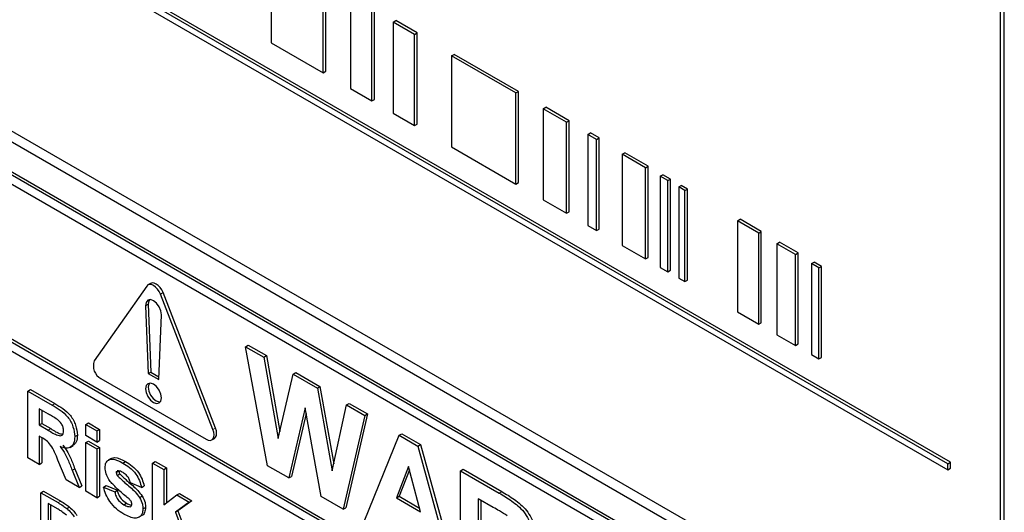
# Paper-space layout 'Blatt2' of a CAD drawing. Header units: millimetres. Extents: x 5 to 418, y 2 to 292.
# Tile 23 of 63: x 127.71 to 134.33, y 151.97 to 155.29. Entities that reach past the tile are written whole.
import ezdxf

# ---------------------------------------------------------------- set-up
doc = ezdxf.new("R2010")
doc.units = ezdxf.units.MM

psp = doc.layouts.new('Blatt2')

# ---------------------------------------------------------------- linework, layer by layer
at = {"color": 7, "linetype": 'Continuous', "lineweight": 25}
for p, q in [((134.3001, 150.9051), (134.3001, 159.0706)), ((134.3253, 150.8177), (134.3253, 159.0852)), ((133.963, 152.3116), (125.2773, 157.3258)), ((133.9454, 152.3014), (125.2597, 157.3156)), ((125.2597, 157.2747), (133.9454, 152.2606)), ((125.2213, 155.8692), (134.1486, 150.7156)), ((125.2845, 155.9056), (134.1233, 150.8031)), ((129.3979, 155.7432), (129.3979, 155.1308)), ((134.0867, 150.5268), (125.2479, 155.6293)), ((134.1044, 150.537), (125.2655, 155.6395)), ((129.7463, 154.9296), (129.7463, 155.542)), ((129.764, 154.9398), (129.764, 155.5522)), ((129.9299, 155.436), (129.9299, 154.8236)), ((130.0739, 154.7405), (130.0739, 155.3529)), ((130.0915, 154.7507), (130.0915, 155.3631)), ((130.2178, 155.2698), (130.2355, 155.28)), ((130.3618, 155.1867), (130.2178, 155.2698)), ((130.2178, 155.2698), (130.2178, 154.6574)), ((130.3795, 155.1969), (130.2355, 155.28)), ((130.3618, 155.1867), (130.3795, 155.1969)), ((130.3618, 154.5743), (130.3618, 155.1867)), ((130.3795, 154.5845), (130.3795, 155.1969)), ((129.3979, 155.1308), (129.7463, 154.9296)), ((130.6105, 155.0431), (130.6282, 155.0533)), ((131.0425, 154.7937), (130.6105, 155.0431)), ((130.6105, 155.0431), (130.6105, 154.4307)), ((131.0602, 154.8039), (130.6282, 155.0533)), ((129.7463, 154.9296), (129.764, 154.9398)), ((129.9299, 154.8236), (130.0739, 154.7405)), ((130.0739, 154.7405), (130.0915, 154.7507)), ((131.0425, 154.7937), (131.0602, 154.8039)), ((131.0425, 154.1813), (131.0425, 154.7937)), ((131.0602, 154.1915), (131.0602, 154.8039)), ((131.2257, 154.6879), (131.2434, 154.6982)), ((131.3831, 154.5971), (131.2257, 154.6879)), ((131.2257, 154.6879), (131.2257, 154.0755)), ((131.4008, 154.6073), (131.2434, 154.6982)), ((130.2178, 154.6574), (130.3618, 154.5743)), ((130.3618, 154.5743), (130.3795, 154.5845)), ((131.3831, 154.5971), (131.4008, 154.6073)), ((131.3831, 153.9847), (131.3831, 154.5971)), ((131.4008, 153.9949), (131.4008, 154.6073)), ((131.5254, 154.515), (131.5431, 154.5252)), ((131.584, 154.4811), (131.5254, 154.515)), ((131.5254, 154.515), (131.5254, 153.9026)), ((131.6017, 154.4913), (131.5431, 154.5252)), ((131.584, 154.4811), (131.6017, 154.4913)), ((131.584, 153.8687), (131.584, 154.4811)), ((131.6017, 153.8789), (131.6017, 154.4913)), ((130.6105, 154.4307), (131.0425, 154.1813)), ((131.7567, 154.3814), (131.7744, 154.3917)), ((131.9144, 154.2904), (131.7567, 154.3814)), ((131.7567, 154.3814), (131.7567, 153.769)), ((131.932, 154.3006), (131.7744, 154.3917)), ((131.9144, 154.2904), (131.932, 154.3006)), ((131.9144, 153.678), (131.9144, 154.2904)), ((131.932, 153.6882), (131.932, 154.3006)), ((134.0867, 150.4655), (127.5106, 154.2618)), ((132.0127, 154.2336), (132.0304, 154.2438)), ((132.0631, 154.2046), (132.0127, 154.2336)), ((132.0127, 154.2336), (132.0127, 153.6212)), ((132.0807, 154.2148), (132.0304, 154.2438)), ((132.0631, 154.2046), (132.0807, 154.2148)), ((132.0807, 153.6024), (132.0807, 154.2148)), ((131.0425, 154.1813), (131.0602, 154.1915)), ((132.0631, 153.5922), (132.0631, 154.2046)), ((132.1366, 154.1621), (132.1543, 154.1723)), ((132.1787, 154.1378), (132.1366, 154.1621)), ((132.1366, 154.1621), (132.1366, 153.5497)), ((132.1964, 154.148), (132.1543, 154.1723)), ((132.1787, 154.1378), (132.1964, 154.148)), ((132.1964, 153.5356), (132.1964, 154.148)), ((132.1787, 153.5254), (132.1787, 154.1378)), ((131.2257, 154.0755), (131.3831, 153.9847)), ((131.3831, 153.9847), (131.4008, 153.9949)), ((131.5254, 153.9026), (131.584, 153.8687)), ((132.5312, 153.9343), (132.5488, 153.9446)), ((132.6742, 153.8518), (132.5312, 153.9343)), ((132.5312, 153.9343), (132.5312, 153.3219)), ((132.6919, 153.862), (132.5488, 153.9446)), ((131.584, 153.8687), (131.6017, 153.8789)), ((132.6742, 153.8518), (132.6919, 153.862)), ((132.6742, 153.2394), (132.6742, 153.8518)), ((132.6919, 153.2496), (132.6919, 153.862)), ((131.7567, 153.769), (131.9144, 153.678)), ((132.7974, 153.7806), (132.8151, 153.7908)), ((132.922, 153.7087), (132.7974, 153.7806)), ((132.7974, 153.7806), (132.7974, 153.1682)), ((132.9397, 153.7189), (132.8151, 153.7908)), ((131.9144, 153.678), (131.932, 153.6882)), ((132.922, 153.7087), (132.9397, 153.7189)), ((132.922, 153.0963), (132.922, 153.7087)), ((132.9397, 153.1065), (132.9397, 153.7189)), ((132.0127, 153.6212), (132.0631, 153.5922)), ((133.0287, 153.6471), (133.0464, 153.6573)), ((133.079, 153.6181), (133.0287, 153.6471)), ((133.0287, 153.6471), (133.0287, 153.0347)), ((133.0967, 153.6283), (133.0464, 153.6573)), ((133.079, 153.6181), (133.0967, 153.6283)), ((133.079, 153.0057), (133.079, 153.6181)), ((133.0967, 153.0159), (133.0967, 153.6283)), ((132.0631, 153.5922), (132.0807, 153.6024)), ((132.1366, 153.5497), (132.1787, 153.5254)), ((128.5607, 153.4952), (128.2071, 152.9922)), ((128.5868, 153.5132), (128.5691, 153.503)), ((132.1787, 153.5254), (132.1964, 153.5356)), ((129.0061, 152.5309), (128.6525, 153.4422)), ((129.0238, 152.5411), (128.6702, 153.4524)), ((128.5536, 153.3638), (128.5713, 152.9073)), ((128.5713, 153.374), (128.5889, 152.9175)), ((128.642, 152.8665), (128.6596, 153.3026)), ((132.5312, 153.3219), (132.6742, 153.2394)), ((132.6742, 153.2394), (132.6919, 153.2496)), ((127.5106, 153.2005), (134.2104, 149.3327)), ((127.5283, 153.2107), (134.2104, 149.3531)), ((132.7974, 153.1682), (132.922, 153.0963)), ((134.2104, 149.2715), (127.5106, 153.1392)), ((129.2253, 153.0882), (129.243, 153.0984)), ((129.3734, 152.2882), (129.2253, 153.0882)), ((129.2253, 153.0882), (129.3473, 153.0178)), ((129.243, 153.0984), (129.365, 153.028)), ((132.922, 153.0963), (132.9397, 153.1065)), ((129.3473, 153.0178), (129.365, 153.028)), ((129.365, 153.028), (129.4546, 152.5188)), ((133.0287, 153.0347), (133.079, 153.0057)), ((129.3473, 153.0178), (129.4435, 152.4715)), ((133.079, 153.0057), (133.0967, 153.0159)), ((128.5713, 152.9073), (128.5889, 152.9175)), ((128.5713, 152.9073), (128.642, 152.8665)), ((128.5889, 152.9175), (128.6428, 152.8864)), ((129.4435, 152.4715), (129.5452, 152.9035)), ((129.5452, 152.9035), (129.5629, 152.9137)), ((129.5452, 152.9035), (129.7076, 152.8098)), ((129.5629, 152.9137), (129.7253, 152.82)), ((128.2531, 152.8738), (128.9602, 152.4656)), ((127.7626, 152.7895), (127.7803, 152.7997)), ((127.7626, 152.3404), (127.7626, 152.7895)), ((127.7626, 152.7895), (127.9258, 152.6952)), ((127.7803, 152.7997), (127.9435, 152.7054)), ((129.7076, 152.8098), (129.7253, 152.82)), ((129.7076, 152.8098), (129.8084, 152.2526)), ((129.7253, 152.82), (129.819, 152.3017)), ((129.8084, 152.2526), (129.9043, 152.6963)), ((129.9043, 152.6963), (129.922, 152.7065)), ((129.9043, 152.6963), (130.0265, 152.6257)), ((129.922, 152.7065), (130.0442, 152.6359)), ((127.901, 152.6347), (127.8374, 152.6714)), ((127.8374, 152.6714), (127.8374, 152.562)), ((127.8551, 152.6612), (127.8551, 152.5722)), ((129.6259, 152.6766), (129.5152, 152.2064)), ((129.6326, 152.6399), (129.5329, 152.2166)), ((129.7337, 152.0802), (129.6259, 152.6766)), ((130.0265, 152.6257), (129.8811, 151.9952)), ((130.0442, 152.6359), (129.8988, 152.0054)), ((130.0265, 152.6257), (130.0442, 152.6359)), ((127.8374, 152.562), (127.8551, 152.5722)), ((127.8374, 152.562), (127.8976, 152.5273)), ((127.8551, 152.5722), (127.9153, 152.5375)), ((128.1515, 152.5649), (128.1692, 152.5752)), ((128.1515, 152.4901), (128.1515, 152.5649)), ((128.1515, 152.5649), (128.2263, 152.5218)), ((128.1692, 152.5752), (128.244, 152.532)), ((128.0767, 152.4837), (128.0944, 152.4939)), ((128.2263, 152.4469), (128.1515, 152.4901)), ((128.2263, 152.5218), (128.244, 152.532)), ((128.2263, 152.5218), (128.2263, 152.4469)), ((128.244, 152.532), (128.244, 152.4571)), ((130.023, 151.9133), (130.2569, 152.4927)), ((130.2569, 152.4927), (130.2746, 152.5029)), ((130.2569, 152.4927), (130.3829, 152.4199)), ((130.2746, 152.5029), (130.4006, 152.4301)), ((127.8542, 152.4775), (127.8374, 152.4872)), ((127.8374, 152.4872), (127.8374, 152.2972)), ((127.8551, 152.4769), (127.8551, 152.3074)), ((128.1515, 152.444), (128.1692, 152.4542)), ((128.1515, 152.1159), (128.1515, 152.444)), ((128.1515, 152.444), (128.2263, 152.4009)), ((128.1692, 152.4542), (128.244, 152.4111)), ((128.2263, 152.4469), (128.244, 152.4571)), ((128.9977, 152.4619), (129.0153, 152.4721)), ((130.3829, 152.4199), (130.4006, 152.4301)), ((130.4006, 152.4301), (130.6356, 151.58)), ((128.0458, 152.4112), (128.0657, 152.4227)), ((128.2263, 152.4009), (128.244, 152.4111)), ((128.2263, 152.4009), (128.2263, 152.0727)), ((128.244, 152.4111), (128.244, 152.0829)), ((130.3829, 152.4199), (130.6179, 151.5698)), ((127.8374, 152.2972), (127.7626, 152.3404)), ((127.8374, 152.2972), (127.8551, 152.3074)), ((128.0192, 152.1922), (127.9639, 152.3261)), ((128.3225, 152.337), (128.3026, 152.3255)), ((128.4003, 152.3062), (128.418, 152.3164)), ((128.6003, 152.3059), (128.618, 152.3161)), ((128.6003, 151.8568), (128.6003, 152.3059)), ((128.6003, 152.3059), (128.6751, 152.2627)), ((128.618, 152.3161), (128.6927, 152.2729)), ((133.9454, 152.3014), (133.963, 152.3116)), ((133.9454, 152.2606), (133.9454, 152.3014)), ((133.963, 152.2708), (133.963, 152.3116)), ((128.0595, 152.2579), (128.0772, 152.2681)), ((128.0595, 152.2579), (128.1067, 152.1418)), ((128.0772, 152.2681), (128.1243, 152.152)), ((128.356, 152.2418), (128.3736, 152.252)), ((128.3637, 152.2546), (128.3614, 152.2527)), ((128.3632, 152.2223), (128.3809, 152.2325)), ((128.6751, 152.2627), (128.6927, 152.2729)), ((128.6751, 152.2627), (128.6751, 152.0262)), ((128.6927, 152.2729), (128.6927, 152.0394)), ((129.5152, 152.2064), (129.3734, 152.2882)), ((130.3205, 152.282), (130.2394, 152.0723)), ((130.3261, 152.261), (130.2571, 152.0825)), ((130.4018, 151.9786), (130.3205, 152.282)), ((130.67, 152.2542), (130.6876, 152.2645)), ((130.67, 151.5398), (130.67, 152.2542)), ((130.67, 152.2542), (130.9296, 152.1043)), ((130.6876, 152.2645), (130.9473, 152.1146)), ((133.9454, 152.2606), (133.963, 152.2708)), ((128.1067, 152.1418), (128.0192, 152.1922)), ((128.5255, 152.1418), (128.4507, 152.1735)), ((129.5152, 152.2064), (129.5329, 152.2166)), ((127.8499, 152.1063), (127.8676, 152.1165)), ((127.8499, 151.7184), (127.8499, 152.1063)), ((127.8499, 152.1063), (127.9647, 152.04)), ((127.8676, 152.1165), (127.9824, 152.0502)), ((128.1067, 152.1418), (128.1243, 152.152)), ((128.2263, 152.0727), (128.1515, 152.1159)), ((128.2712, 152.1447), (128.2889, 152.1549)), ((128.2712, 152.1447), (128.346, 152.113)), ((128.2889, 152.1549), (128.3637, 152.1232)), ((128.346, 152.113), (128.3637, 152.1232)), ((128.5255, 152.1418), (128.5432, 152.152)), ((128.7623, 152.0914), (128.78, 152.1016)), ((128.78, 152.1016), (128.8648, 152.0527)), ((127.9653, 151.9949), (127.8972, 152.0342)), ((127.8972, 152.0342), (127.8972, 151.7358)), ((128.2263, 152.0727), (128.244, 152.0829)), ((128.4068, 152.026), (128.4245, 152.0363)), ((128.5126, 152.0741), (128.5303, 152.0843)), ((128.6751, 152.0262), (128.7623, 152.0914)), ((128.8471, 152.0425), (128.7532, 151.975)), ((128.7623, 152.0914), (128.8471, 152.0425)), ((128.8648, 152.0527), (128.7709, 151.9852)), ((128.8471, 152.0425), (128.8648, 152.0527)), ((129.8811, 151.9952), (129.7337, 152.0802)), ((130.2394, 152.0723), (130.2571, 152.0825)), ((130.2394, 152.0723), (130.4018, 151.9786)), ((130.2571, 152.0825), (130.3953, 152.0027)), ((130.8901, 152.0081), (130.7889, 152.0665)), ((130.7889, 152.0665), (130.7889, 151.8924)), ((130.8066, 152.0563), (130.8066, 151.9026)), ((127.9149, 152.024), (127.9149, 151.746)), ((128.0241, 152.0001), (128.0418, 152.0103)), ((128.4508, 152.0127), (128.4569, 152.0163)), ((128.5355, 151.9971), (128.5531, 152.0073)), ((128.7532, 151.975), (128.7709, 151.9852)), ((128.7532, 151.975), (128.8521, 151.7114)), ((128.7709, 151.9852), (128.8697, 151.7216)), ((129.8811, 151.9952), (129.8988, 152.0054))]:
    psp.add_line(p, q, dxfattribs=at)
at = {"color": 7, "linetype": 'Continuous', "lineweight": 18}
for p, q in [((128.6525, 153.4422), (128.6702, 153.4524)), ((128.5536, 153.3638), (128.5713, 153.374)), ((127.9258, 152.6952), (127.9435, 152.7054)), ((127.8976, 152.5273), (127.9153, 152.5375)), ((129.0061, 152.5309), (129.0238, 152.5411)), ((130.9296, 152.1043), (130.9473, 152.1146)), ((127.9647, 152.04), (127.9824, 152.0502))]:
    psp.add_line(p, q, dxfattribs=at)
at = {"color": 7, "linetype": 'Continuous', "lineweight": 25, "flags": 128}
for points in [[(128.6525, 153.4422), (128.6441, 153.4597), (128.6331, 153.4758), (128.6203, 153.4893), (128.6066, 153.4993), (128.5929, 153.5051), (128.5801, 153.5064), (128.5691, 153.503), (128.5607, 153.4952)], [(128.6702, 153.4524), (128.6618, 153.4699), (128.6508, 153.486), (128.638, 153.4995), (128.6243, 153.5095), (128.6106, 153.5153), (128.5978, 153.5166), (128.5868, 153.5132)], [(128.6596, 153.3026), (128.6563, 153.3288), (128.645, 153.3562), (128.6275, 153.3803), (128.6066, 153.3972), (128.5858, 153.4043), (128.5683, 153.4004), (128.557, 153.3862), (128.5536, 153.3638)], [(128.579, 153.4042), (128.5746, 153.3964), (128.5713, 153.374)], [(128.6597, 152.744), (128.6556, 152.7698), (128.6441, 152.7963), (128.6269, 152.8195), (128.6066, 152.8359), (128.5863, 152.8429), (128.5691, 152.8396), (128.5576, 152.8263), (128.5536, 152.8052), (128.5576, 152.7795), (128.5691, 152.753), (128.5863, 152.7298), (128.6066, 152.7134), (128.6269, 152.7063), (128.6441, 152.7097), (128.6556, 152.7229), (128.6597, 152.744)], [(128.579, 152.8428), (128.5753, 152.8365), (128.5713, 152.8154), (128.5753, 152.7897), (128.5868, 152.7632), (128.604, 152.74), (128.6243, 152.7236), (128.6446, 152.7165), (128.6519, 152.7166)], [(128.9602, 152.4656), (128.9739, 152.4597), (128.9867, 152.4585), (128.9977, 152.4619), (129.0061, 152.4697), (129.0114, 152.4814), (129.0132, 152.4962), (129.0114, 152.5131), (129.0061, 152.5309)], [(129.0153, 152.4721), (129.0153, 152.4721), (129.0238, 152.4799), (129.0291, 152.4916), (129.0309, 152.5064), (129.0291, 152.5233), (129.0238, 152.5411)]]:
    psp.add_lwpolyline(points, dxfattribs=at)
at = {"color": 7, "linetype": 'Continuous', "lineweight": 25}
psp.add_arc((128.3007, 152.9603), 0.0988, 161.22156, 241.18981, dxfattribs=at)
for points, knots in [([(127.9258, 152.6952), (127.9435, 152.6847), (127.9787, 152.6638), (128.0237, 152.627), (128.0512, 152.5843), (128.0714, 152.5383), (128.0746, 152.5055), (128.0767, 152.4837)], [0, 0, 0, 0, 0.251138, 0.500538, 0.625743, 0.751054, 1, 1, 1, 1]), ([(127.9435, 152.7054), (127.9612, 152.6949), (127.9964, 152.674), (128.0414, 152.6372), (128.0688, 152.5945), (128.0891, 152.5485), (128.0923, 152.5157), (128.0944, 152.4939)], [0, 0, 0, 0, 0.251138, 0.500538, 0.625743, 0.751054, 1, 1, 1, 1]), ([(127.9604, 152.599), (127.9493, 152.6059), (127.9295, 152.6183), (127.9097, 152.6297), (127.901, 152.6347)], [0, 0, 0, 0, 0.559921, 1, 1, 1, 1]), ([(128.002, 152.5229), (128.0014, 152.5305), (128.0004, 152.5458), (127.9862, 152.5761), (127.9702, 152.5903), (127.9604, 152.599)], [0, 0, 0, 0, 0.281084, 0.561281, 1, 1, 1, 1]), ([(127.8976, 152.5273), (127.9197, 152.5137), (127.9472, 152.4967), (127.9793, 152.4881), (127.9926, 152.4923), (128.0009, 152.5045), (128.0016, 152.5168), (128.002, 152.5229)], [0, 0, 0, 0, 0.500908, 0.625718, 0.750365, 0.875021, 1, 1, 1, 1]), ([(127.9153, 152.5375), (127.9376, 152.523), (127.9639, 152.5058), (127.9885, 152.5013), (127.9922, 152.5006)], [0, 0, 0, 0, 0.846639, 1, 1, 1, 1]), ([(128.0944, 152.4939), (128.0934, 152.4768), (128.0916, 152.445), (128.0732, 152.4307), (128.0646, 152.4242)], [0, 0, 0, 0, 0.5375705, 1, 1, 1, 1]), ([(127.9639, 152.3261), (127.9499, 152.3614), (127.9305, 152.4105), (127.8857, 152.4597), (127.8647, 152.4716), (127.8542, 152.4775)], [0, 0, 0, 0, 0.560986, 0.779305, 1, 1, 1, 1]), ([(128.0767, 152.4837), (128.0755, 152.4671), (128.0729, 152.4339), (128.0476, 152.4076), (128.0138, 152.4046), (127.9908, 152.4125), (127.9792, 152.4165)], [0, 0, 0, 0, 0.279943, 0.558974, 0.779184, 1, 1, 1, 1]), ([(127.9969, 152.4267), (128.0087, 152.4101), (128.0283, 152.3828), (128.0482, 152.3403), (128.0633, 152.3043), (128.0726, 152.2801), (128.0772, 152.2681)], [0, 0, 0, 0, 0.339561, 0.559573, 0.779778, 1, 1, 1, 1]), ([(127.9792, 152.4165), (127.9911, 152.3999), (128.0106, 152.3726), (128.0306, 152.3301), (128.0456, 152.2941), (128.0549, 152.2699), (128.0595, 152.2579)], [0, 0, 0, 0, 0.339561, 0.559573, 0.779778, 1, 1, 1, 1]), ([(128.2812, 152.2752), (128.2822, 152.2865), (128.2843, 152.3092), (128.3029, 152.3285), (128.3401, 152.3375), (128.3755, 152.3191), (128.4003, 152.3062)], [0, 0, 0, 0, 0.186756, 0.373549, 0.56049, 1, 1, 1, 1]), ([(128.3226, 152.3367), (128.3304, 152.3395), (128.3573, 152.3491), (128.3928, 152.3299), (128.418, 152.3164)], [0, 0, 0, 0, 0.290832, 1, 1, 1, 1]), ([(128.4003, 152.3062), (128.4155, 152.2969), (128.4457, 152.2783), (128.4866, 152.2376), (128.5138, 152.1877), (128.5216, 152.1571), (128.5255, 152.1418)], [0, 0, 0, 0, 0.280825, 0.559925, 0.77968, 1, 1, 1, 1]), ([(128.418, 152.3164), (128.4331, 152.3071), (128.4634, 152.2885), (128.5043, 152.2478), (128.5315, 152.1979), (128.5393, 152.1673), (128.5432, 152.152)], [0, 0, 0, 0, 0.280825, 0.559925, 0.77968, 1, 1, 1, 1]), ([(128.3149, 152.1827), (128.304, 152.1999), (128.2846, 152.2308), (128.2822, 152.2616), (128.2812, 152.2752)], [0, 0, 0, 0, 0.5586451, 1, 1, 1, 1]), ([(128.3586, 152.2504), (128.3582, 152.2502), (128.3561, 152.2487), (128.356, 152.2449), (128.356, 152.2418)], [0, 0, 0, 0, 0.176554, 1, 1, 1, 1]), ([(128.356, 152.2418), (128.3564, 152.2381), (128.3573, 152.2314), (128.3614, 152.2251), (128.3632, 152.2223)], [0, 0, 0, 0, 0.558274, 1, 1, 1, 1]), ([(128.4022, 152.2417), (128.3947, 152.246), (128.3813, 152.2537), (128.3691, 152.2543), (128.3637, 152.2546)], [0, 0, 0, 0, 0.561017, 1, 1, 1, 1]), ([(128.3736, 152.252), (128.3741, 152.2483), (128.375, 152.2416), (128.3791, 152.2353), (128.3809, 152.2325)], [0, 0, 0, 0, 0.558274, 1, 1, 1, 1]), ([(128.3809, 152.2325), (128.3979, 152.2156), (128.426, 152.1878), (128.4666, 152.1546), (128.5006, 152.1233), (128.5204, 152.0973), (128.5303, 152.0843)], [0, 0, 0, 0, 0.339607, 0.560063, 0.78038, 1, 1, 1, 1]), ([(128.4507, 152.1735), (128.4488, 152.1813), (128.4449, 152.1969), (128.4281, 152.2248), (128.412, 152.2353), (128.4022, 152.2417)], [0, 0, 0, 0, 0.28081, 0.560758, 1, 1, 1, 1]), ([(128.4302, 152.0745), (128.408, 152.0927), (128.3683, 152.125), (128.3312, 152.1651), (128.3149, 152.1827)], [0, 0, 0, 0, 0.560705, 1, 1, 1, 1]), ([(128.3632, 152.2223), (128.3802, 152.2054), (128.4084, 152.1776), (128.4489, 152.1444), (128.4829, 152.1131), (128.5027, 152.0871), (128.5126, 152.0741)], [0, 0, 0, 0, 0.339607, 0.560063, 0.78038, 1, 1, 1, 1]), ([(128.4068, 151.9628), (128.3902, 151.9732), (128.3572, 151.9941), (128.3141, 152.041), (128.2839, 152.0946), (128.2754, 152.128), (128.2712, 152.1447)], [0, 0, 0, 0, 0.280651, 0.560003, 0.779956, 1, 1, 1, 1]), ([(128.346, 152.113), (128.3482, 152.1031), (128.3527, 152.0832), (128.374, 152.0477), (128.3944, 152.0343), (128.4068, 152.026)], [0, 0, 0, 0, 0.280993, 0.560665, 1, 1, 1, 1]), ([(128.3637, 152.1232), (128.3659, 152.1133), (128.3704, 152.0935), (128.3917, 152.0579), (128.4121, 152.0445), (128.4245, 152.0363)], [0, 0, 0, 0, 0.280993, 0.560665, 1, 1, 1, 1]), ([(130.9296, 152.1043), (130.9577, 152.0876), (131.0137, 152.0543), (131.0854, 151.9958), (131.129, 151.9279), (131.1613, 151.8547), (131.1663, 151.8025), (131.1697, 151.7678)], [0, 0, 0, 0, 0.251138, 0.500538, 0.625743, 0.751054, 1, 1, 1, 1]), ([(130.9473, 152.1146), (130.9754, 152.0978), (131.0314, 152.0645), (131.103, 152.006), (131.1467, 151.9381), (131.1789, 151.8649), (131.184, 151.8127), (131.1874, 151.778)], [0, 0, 0, 0, 0.251138, 0.500538, 0.625743, 0.751054, 1, 1, 1, 1]), ([(127.9647, 152.04), (127.9759, 152.0335), (127.9958, 152.0219), (128.0154, 152.0068), (128.0241, 152.0001)], [0, 0, 0, 0, 0.560174, 1, 1, 1, 1]), ([(127.9824, 152.0502), (127.9936, 152.0437), (128.0135, 152.0321), (128.0331, 152.017), (128.0418, 152.0103)], [0, 0, 0, 0, 0.560174, 1, 1, 1, 1]), ([(128.4245, 152.0363), (128.4332, 152.0312), (128.4455, 152.0241), (128.4564, 152.0238), (128.4595, 152.0237)], [0, 0, 0, 0, 0.711845, 1, 1, 1, 1]), ([(128.4553, 152.0489), (128.4509, 152.0543), (128.4429, 152.064), (128.4341, 152.0713), (128.4302, 152.0745)], [0, 0, 0, 0, 0.558614, 1, 1, 1, 1]), ([(128.4536, 152.0152), (128.4556, 152.0163), (128.46, 152.0189), (128.4604, 152.0259), (128.4607, 152.0298)], [0, 0, 0, 0, 0.44903, 1, 1, 1, 1]), ([(128.4607, 152.0298), (128.4604, 152.0333), (128.46, 152.0395), (128.4567, 152.046), (128.4553, 152.0489)], [0, 0, 0, 0, 0.559319, 1, 1, 1, 1]), ([(128.5126, 152.0741), (128.5202, 152.0593), (128.5338, 152.0329), (128.535, 152.0081), (128.5355, 151.9971)], [0, 0, 0, 0, 0.558015, 1, 1, 1, 1]), ([(128.5303, 152.0843), (128.5379, 152.0695), (128.5515, 152.0431), (128.5526, 152.0183), (128.5531, 152.0073)], [0, 0, 0, 0, 0.558015, 1, 1, 1, 1]), ([(128.0208, 151.9548), (128.0106, 151.9636), (127.9924, 151.9793), (127.9736, 151.9901), (127.9653, 151.9949)], [0, 0, 0, 0, 0.559255, 1, 1, 1, 1]), ([(128.0241, 152.0001), (128.034, 151.9911), (128.0518, 151.9749), (128.0665, 151.9536), (128.0729, 151.9442)], [0, 0, 0, 0, 0.559847, 1, 1, 1, 1]), ([(128.0418, 152.0103), (128.0517, 152.0013), (128.0695, 151.9851), (128.0841, 151.9638), (128.0906, 151.9544)], [0, 0, 0, 0, 0.559847, 1, 1, 1, 1]), ([(128.4068, 152.026), (128.4155, 152.0213), (128.431, 152.0127), (128.4447, 152.0127), (128.4508, 152.0127)], [0, 0, 0, 0, 0.560783, 1, 1, 1, 1]), ([(128.5355, 151.9971), (128.5342, 151.985), (128.5317, 151.9607), (128.5112, 151.9406), (128.4717, 151.93), (128.4335, 151.9492), (128.4068, 151.9628)], [0, 0, 0, 0, 0.186725, 0.373655, 0.5608, 1, 1, 1, 1]), ([(128.5531, 152.0073), (128.5517, 151.9955), (128.549, 151.9718), (128.5365, 151.9551), (128.5273, 151.9528), (128.5271, 151.9527)], [0, 0, 0, 0, 0.493022, 0.986586, 1, 1, 1, 1]), ([(130.9847, 151.9512), (130.967, 151.9623), (130.9355, 151.982), (130.904, 152.0001), (130.8901, 152.0081)], [0, 0, 0, 0, 0.559921, 1, 1, 1, 1])]:
    psp.add_open_spline(points, degree=3, knots=knots, dxfattribs=at)

doc.saveas('drawing.dxf')
